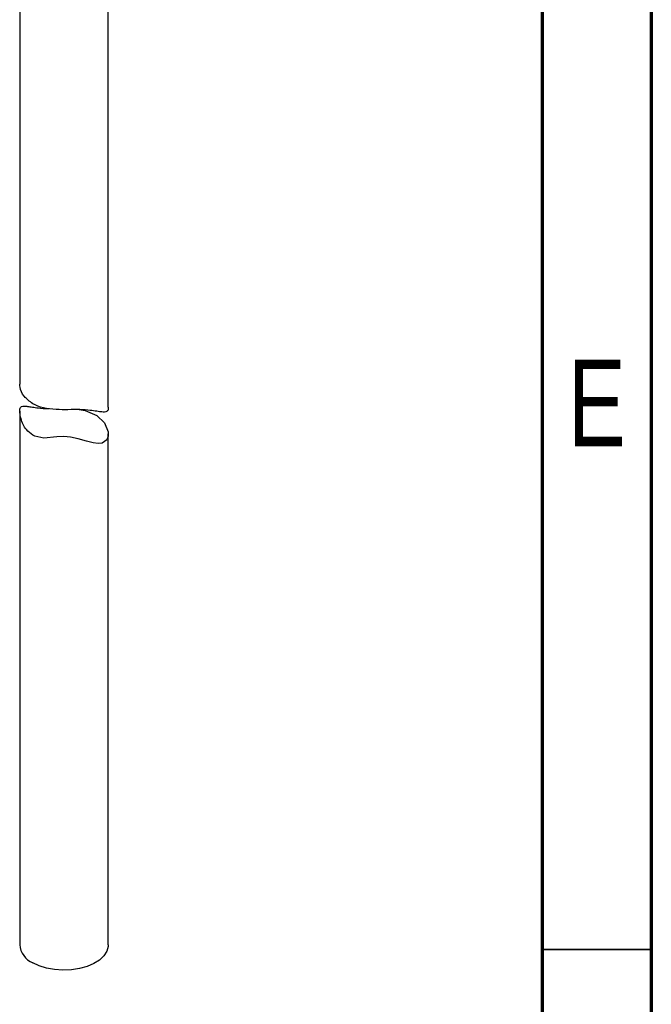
# Model space of a CAD drawing. Header units: millimetres. Extents: x 15 to 415, y 5 to 292.
# Tile 13 of 18: x 386 to 415, y 196 to 241. Entities that reach past the tile are written whole.
import ezdxf

# ---------------------------------------------------------------- set-up
doc = ezdxf.new("R2010")
doc.units = ezdxf.units.MM
doc.styles.add('SLDTEXTSTYLE0', font='TXT', dxfattribs={"width": 0.75})

msp = doc.modelspace()

# ---------------------------------------------------------------- linework, layer by layer
at = {"color": 7, "linetype": 'Continuous', "lineweight": 70}
for p, q in [((415, 292), (415, 5)), ((410, 287), (410, 10))]:
    msp.add_line(p, q, dxfattribs=at)
at = {"color": 7, "linetype": 'Continuous', "lineweight": 25}
for p, q in [((390.158072, 223.306022), (390.158072, 247.130132)), ((386.108072, 246.462994), (386.108072, 224.354917)), ((386.108072, 223.125452), (386.108072, 198.719728)), ((390.158072, 198.719728), (390.158072, 222.077671))]:
    msp.add_line(p, q, dxfattribs=at)
at = {"color": 7, "linetype": 'Continuous', "lineweight": 35}
msp.add_line((410, 198.5), (415, 198.5), dxfattribs=at)
at = {"color": 7, "linetype": 'Continuous', "lineweight": 25, "flags": 128}
for points in [[(388.831045, 223.190788), (389.097308, 223.154339), (389.634094, 222.929375), (389.990918, 222.580297), (390.151765, 222.169506), (390.150567, 221.977501), (390.091793, 221.811518), (389.878014, 221.65636), (389.691991, 221.640381), (389.470272, 221.670107), (389.155674, 221.751545), (388.782541, 221.857952), (388.437132, 221.933695), (388.122164, 221.967196), (387.803828, 221.943681), (387.214597, 221.887166), (386.798818, 221.969799), (386.701181, 222.018617), (386.701181, 222.018617)], [(390.158072, 198.719728), (390.152913, 198.636332), (390.089072, 198.417166), (389.954536, 198.208936), (389.754168, 198.019168), (389.495209, 197.854719), (389.187019, 197.721534), (388.840737, 197.624426), (388.468878, 197.566906), (388.084882, 197.551051), (387.702627, 197.577436), (387.33593, 197.645105), (386.998044, 197.751615), (386.701181, 197.893114)]]:
    msp.add_lwpolyline(points, dxfattribs=at)
at = {"color": 7, "linetype": 'Continuous', "lineweight": 25}
msp.add_arc((387.081499, 198.792088), 0.976113, 184.2513206, 247.0688204, dxfattribs=at)
for points, knots in [([(386.701181, 223.459988), (386.558456, 223.566279), (386.273171, 223.778739), (386.118298, 224.130496), (386.114645, 224.307941), (386.113676, 224.355036)], [0, 0, 0, 0, 0.423775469, 0.847064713, 1, 1, 1, 1]), ([(390.152718, 223.305986), (390.153907, 223.280839), (390.159053, 223.172007), (390.081859, 223.082222), (389.905632, 223.070241), (389.635702, 223.115537), (389.317421, 223.163268), (388.879473, 223.199283), (388.328819, 223.187379), (387.74658, 223.187648), (387.174693, 223.245239), (386.85748, 223.389103), (386.701181, 223.459988)], [0, 0, 0, 0, 0.024700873, 0.106902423, 0.242266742, 0.333181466, 0.42671752, 0.538602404, 0.651045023, 0.756869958, 0.880203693, 1, 1, 1, 1]), ([(386.701181, 222.018617), (386.598186, 222.097399), (386.349123, 222.287908), (386.173546, 222.69893), (386.104637, 223.055412), (386.108472, 223.254144), (386.178035, 223.339604), (386.304318, 223.359662), (386.467636, 223.343818), (386.679552, 223.30829), (386.986133, 223.266429), (387.244905, 223.239668), (387.430693, 223.240574), (387.434797, 223.240594)], [0, 0, 0, 0, 0.106542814, 0.25764111, 0.340743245, 0.409891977, 0.510458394, 0.595006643, 0.681692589, 0.774237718, 0.868975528, 0.997106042, 1, 1, 1, 1])]:
    msp.add_open_spline(points, degree=3, knots=knots, dxfattribs=at)

# ---------------------------------------------------------------- texts
at = {"color": 7, "linetype": 'Continuous', "lineweight": 0, "insert": (412.507809, 225.481927), "char_height": 3.96875, "attachment_point": 2, "style": 'SLDTEXTSTYLE0'}
msp.add_mtext('E', dxfattribs=at)

doc.saveas('drawing.dxf')
